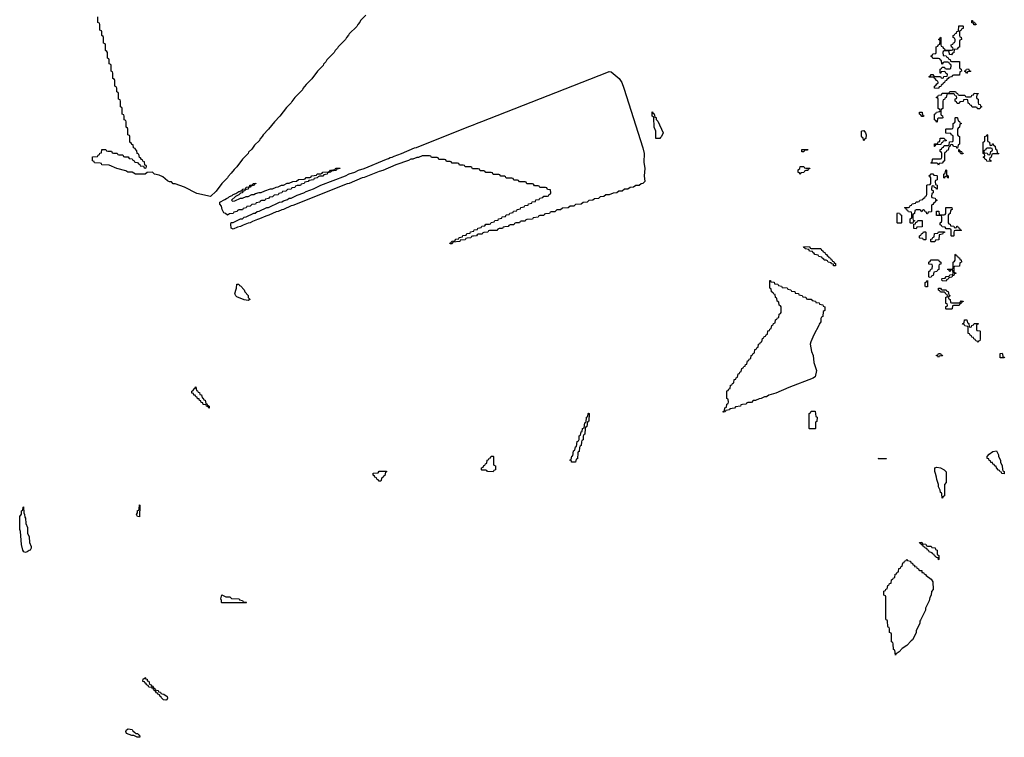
# Model space of a CAD drawing. Header units: inches. Extents: x 2550115 to 2887259, y 311850 to 494471.
# Tile 79 of 115: x 2745149 to 2755673, y 456149 to 463820. Entities that reach past the tile are written whole.
import ezdxf

# ---------------------------------------------------------------- set-up
doc = ezdxf.new("R2010")
doc.units = ezdxf.units.IN
doc.header["$MEASUREMENT"] = 0
for name, color, linetype in [('C7445', 7, 'Continuous'), ('C7446', 7, 'Continuous'), ('C7455', 7, 'Continuous'), ('C7456', 7, 'Continuous')]:
    doc.layers.add(name, color=color, linetype=linetype)

msp = doc.modelspace()

# ---------------------------------------------------------------- linework, layer by layer
at = {"layer": 'C7445', "color": 6}
for points in [[(2747170, 459666), (2747162, 459682), (2747146, 459690), (2747142, 459702), (2747110, 459708), (2747106, 459726), (2747090, 459728), (2747086, 459746), (2747070, 459748), (2747066, 459766), (2747050, 459768), (2747046, 459786), (2747030, 459788), (2747026, 459806), (2747010, 459808), (2747006, 459826), (2746989, 459829), (2746990, 459851), (2747002, 459858), (2747010, 459874), (2747022, 459878), (2747030, 459894), (2747038, 459858), (2747050, 459854), (2747058, 459838), (2747070, 459834), (2747074, 459814), (2747091, 459811), (2747098, 459778), (2747110, 459774), (2747118, 459758), (2747130, 459754), (2747138, 459718), (2747150, 459714), (2747158, 459698), (2747174, 459690), (2747174, 459666)], [(2748990, 458886), (2748982, 458902), (2748966, 458910), (2748962, 458922), (2748946, 458930), (2748942, 458942), (2748926, 458950), (2748927, 458973), (2748982, 458978), (2748990, 458994), (2749070, 458994), (2749070, 458986), (2749058, 458982), (2749050, 458946), (2749038, 458942), (2749034, 458930), (2749018, 458922), (2749010, 458888)], [(2746430, 458506), (2746410, 458508), (2746398, 458530), (2746408, 458550), (2746410, 458574), (2746422, 458578), (2746427, 458593), (2746430, 458634), (2746434, 458630)], [(2745210, 458126), (2745195, 458130), (2745183, 458150), (2745170, 458210), (2745157, 458350), (2745150, 458370), (2745149, 458511), (2745167, 458533), (2745168, 458570), (2745182, 458578), (2745186, 458610), (2745190, 458614), (2745192, 458550), (2745202, 458530), (2745204, 458504), (2745211, 458491), (2745213, 458433), (2745231, 458391), (2745233, 458333), (2745251, 458291), (2745253, 458233), (2745271, 458190), (2745271, 458170), (2745262, 458150), (2745250, 458146), (2745230, 458130)], [(2747310, 457588), (2747306, 457590), (2747306, 457610), (2747298, 457630), (2747310, 457671), (2747352, 457652), (2747394, 457650), (2747413, 457633), (2747494, 457630), (2747498, 457618), (2747530, 457612), (2747538, 457598), (2747570, 457594), (2747574, 457590), (2747570, 457588)], [(2746710, 456546), (2746686, 456550), (2746666, 456570), (2746662, 456582), (2746650, 456586), (2746642, 456602), (2746626, 456610), (2746622, 456622), (2746610, 456626), (2746602, 456642), (2746586, 456650), (2746582, 456662), (2746567, 456667), (2746562, 456682), (2746530, 456686), (2746522, 456702), (2746506, 456710), (2746502, 456722), (2746486, 456730), (2746482, 456742), (2746467, 456747), (2746470, 456774), (2746482, 456778), (2746486, 456790), (2746494, 456786), (2746494, 456774), (2746510, 456772), (2746513, 456753), (2746531, 456750), (2746532, 456732), (2746538, 456718), (2746554, 456710), (2746558, 456698), (2746570, 456694), (2746578, 456678), (2746594, 456670), (2746598, 456658), (2746612, 456652), (2746630, 456651), (2746634, 456634), (2746654, 456630), (2746658, 456618), (2746672, 456612), (2746690, 456611), (2746724, 456584), (2746730, 456566), (2746722, 456550)], [(2746430, 456149), (2746406, 456150), (2746370, 456169), (2746346, 456170), (2746289, 456190), (2746282, 456210), (2746289, 456230), (2746310, 456241), (2746350, 456231), (2746358, 456218), (2746380, 456200), (2746391, 456191), (2746410, 456191), (2746418, 456178), (2746430, 456171), (2746434, 456150)]]:
    msp.add_lwpolyline(points, close=True, dxfattribs=at)
at = {"layer": 'C7446', "color": 6}
for points in [[(2748850, 463868), (2748792, 463810), (2748785, 463795), (2748762, 463770), (2748751, 463749), (2748672, 463670), (2748665, 463655), (2748642, 463630), (2748631, 463609), (2748552, 463530), (2748545, 463515), (2748522, 463490), (2748511, 463469), (2748432, 463390), (2748422, 463370), (2748396, 463344), (2748391, 463329), (2748331, 463269), (2748270, 463189), (2748211, 463129), (2748176, 463084), (2748171, 463069), (2748091, 462989), (2748056, 462944), (2748051, 462930), (2748000, 462880), (2747930, 462789), (2747871, 462729), (2747810, 462649), (2747751, 462589), (2747742, 462570), (2747716, 462544), (2747711, 462530), (2747660, 462480), (2747630, 462438), (2747596, 462404), (2747591, 462390), (2747531, 462329), (2747470, 462249), (2747440, 462220), (2747410, 462178), (2747376, 462144), (2747371, 462130), (2747311, 462069), (2747250, 461989), (2747190, 461930), (2747044, 461964), (2746910, 462029), (2746810, 462066), (2746790, 462066), (2746770, 462086), (2746750, 462088), (2746730, 462098), (2746680, 462140), (2746639, 462159), (2746590, 462170), (2746570, 462189), (2746512, 462188), (2746489, 462169), (2746386, 462170), (2746350, 462189), (2746306, 462190), (2746285, 462205), (2746188, 462230), (2746106, 462266), (2746026, 462270), (2746022, 462282), (2746008, 462288), (2745950, 462289), (2745946, 462306), (2745926, 462310), (2745927, 462353), (2745982, 462358), (2745987, 462373), (2746002, 462378), (2746007, 462393), (2746022, 462398), (2746027, 462433), (2746070, 462434), (2746078, 462418), (2746090, 462414), (2746130, 462414), (2746138, 462398), (2746150, 462394), (2746190, 462394), (2746198, 462378), (2746210, 462374), (2746250, 462374), (2746258, 462358), (2746270, 462354), (2746310, 462354), (2746318, 462338), (2746350, 462334), (2746358, 462318), (2746374, 462310), (2746378, 462298), (2746410, 462294), (2746418, 462278), (2746433, 462273), (2746438, 462258), (2746474, 462254), (2746478, 462238), (2746490, 462234), (2746502, 462238), (2746506, 462250), (2746502, 462262), (2746486, 462266), (2746482, 462302), (2746467, 462307), (2746462, 462322), (2746450, 462326), (2746442, 462342), (2746428, 462348), (2746422, 462382), (2746406, 462390), (2746402, 462422), (2746390, 462426), (2746382, 462442), (2746366, 462450), (2746362, 462482), (2746350, 462486), (2746342, 462502), (2746326, 462510), (2746326, 462570), (2746322, 462582), (2746306, 462590), (2746306, 462650), (2746302, 462662), (2746286, 462670), (2746286, 462730), (2746282, 462742), (2746266, 462750), (2746266, 462790), (2746262, 462802), (2746246, 462810), (2746246, 462870), (2746242, 462882), (2746226, 462890), (2746226, 462950), (2746222, 462962), (2746206, 462970), (2746206, 463030), (2746202, 463042), (2746186, 463050), (2746186, 463090), (2746182, 463102), (2746166, 463110), (2746166, 463170), (2746162, 463182), (2746146, 463190), (2746146, 463250), (2746142, 463262), (2746126, 463270), (2746126, 463330), (2746122, 463342), (2746106, 463350), (2746106, 463390), (2746102, 463402), (2746086, 463410), (2746086, 463470), (2746082, 463482), (2746066, 463490), (2746066, 463550), (2746062, 463562), (2746046, 463570), (2746046, 463630), (2746042, 463642), (2746026, 463650), (2746026, 463690), (2746022, 463702), (2746006, 463710), (2746006, 463770), (2746002, 463782), (2745986, 463790), (2745986, 463850)], [(2750000, 462226), (2749990, 462226), (2749982, 462242), (2749970, 462246), (2749910, 462246), (2749902, 462262), (2749890, 462266), (2749850, 462266), (2749842, 462282), (2749830, 462286), (2749770, 462286), (2749762, 462302), (2749750, 462306), (2749710, 462306), (2749702, 462322), (2749690, 462326), (2749630, 462326), (2749622, 462342), (2749610, 462346), (2749550, 462346), (2749542, 462362), (2749530, 462366), (2749450, 462366), (2749412, 462348), (2749393, 462347), (2749352, 462328), (2749330, 462328), (2749306, 462314), (2749170, 462269), (2749031, 462209), (2748990, 462197), (2748830, 462133), (2748810, 462129), (2748670, 462070), (2748650, 462066), (2748070, 461833), (2748050, 461829), (2747970, 461793), (2747950, 461789), (2747911, 461770), (2747890, 461766), (2747811, 461730), (2747779, 461721), (2747711, 461690), (2747690, 461686), (2747636, 461664), (2747611, 461650), (2747590, 461646), (2747536, 461625), (2747510, 461610), (2747477, 461603), (2747430, 461581), (2747410, 461590), (2747406, 461634), (2747410, 461651), (2747430, 461652), (2747509, 461691), (2747530, 461692), (2747549, 461711), (2747570, 461712), (2747650, 461752), (2747667, 461753), (2747686, 461770), (2747710, 461772), (2747789, 461811), (2747810, 461812), (2747926, 461870), (2747950, 461872), (2747970, 461885), (2748010, 461898), (2748030, 461911), (2748050, 461912), (2748115, 461945), (2748186, 461970), (2748210, 461985), (2748289, 462011), (2748369, 462051), (2748630, 462151), (2748669, 462171), (2748730, 462191), (2748769, 462211), (2748830, 462231), (2749069, 462331), (2749090, 462335), (2749110, 462347), (2749130, 462351), (2749150, 462363), (2749230, 462391), (2749369, 462450), (2749390, 462455), (2749930, 462670), (2749990, 462691), (2750000, 462696)], [(2750000, 461507), (2749990, 461506), (2749978, 461502), (2749972, 461488), (2749930, 461486), (2749918, 461482), (2749912, 461468), (2749858, 461462), (2749852, 461448), (2749778, 461442), (2749770, 461426), (2749750, 461426), (2749746, 461430), (2749762, 461438), (2749767, 461453), (2749802, 461458), (2749807, 461473), (2749842, 461478), (2749847, 461493), (2749882, 461498), (2749887, 461513), (2749922, 461518), (2749927, 461533), (2749962, 461538), (2749967, 461553), (2750000, 461558)]]:
    msp.add_lwpolyline(points, dxfattribs=at)
for points in [[(2747370, 461729), (2747349, 461749), (2747330, 461755), (2747313, 461790), (2747306, 461826), (2747289, 461850), (2747289, 461870), (2747343, 461897), (2747358, 461910), (2747382, 461918), (2747390, 461931), (2747420, 461940), (2747429, 461950), (2747459, 461961), (2747490, 461982), (2747498, 461982), (2747512, 461992), (2747528, 461992), (2747530, 462010), (2747567, 462013), (2747570, 462031), (2747606, 462034), (2747608, 462050), (2747628, 462052), (2747642, 462058), (2747646, 462070), (2747674, 462074), (2747674, 462070), (2747658, 462062), (2747654, 462050), (2747618, 462042), (2747614, 462030), (2747594, 462026), (2747590, 462008), (2747558, 462002), (2747554, 461990), (2747534, 461986), (2747530, 461968), (2747510, 461966), (2747492, 461948), (2747454, 461930), (2747414, 461890), (2747422, 461882), (2747450, 461885), (2747508, 461912), (2747530, 461912), (2747569, 461931), (2747590, 461932), (2747629, 461951), (2747650, 461952), (2747670, 461962), (2747710, 461972), (2747730, 461972), (2747769, 461991), (2747829, 462011), (2747850, 462012), (2747889, 462031), (2747910, 462032), (2747949, 462051), (2747970, 462052), (2748009, 462071), (2748030, 462072), (2748070, 462091), (2748107, 462093), (2748130, 462111), (2748190, 462114), (2748202, 462118), (2748210, 462132), (2748250, 462134), (2748262, 462138), (2748270, 462152), (2748322, 462158), (2748330, 462172), (2748367, 462173), (2748382, 462178), (2748390, 462191), (2748450, 462194), (2748462, 462198), (2748470, 462212), (2748522, 462218), (2748526, 462230), (2748533, 462233), (2748570, 462234), (2748574, 462230), (2748538, 462222), (2748530, 462208), (2748478, 462202), (2748474, 462190), (2748438, 462182), (2748434, 462170), (2748398, 462162), (2748390, 462148), (2748353, 462147), (2748338, 462142), (2748330, 462128), (2748298, 462122), (2748290, 462108), (2748238, 462102), (2748234, 462090), (2748198, 462082), (2748190, 462068), (2748158, 462062), (2748150, 462048), (2748113, 462047), (2748098, 462042), (2748090, 462028), (2748058, 462022), (2748050, 462008), (2748010, 462006), (2747992, 461988), (2747958, 461982), (2747950, 461968), (2747918, 461962), (2747910, 461948), (2747870, 461946), (2747850, 461928), (2747818, 461922), (2747810, 461908), (2747778, 461902), (2747770, 461888), (2747733, 461887), (2747718, 461882), (2747714, 461870), (2747678, 461862), (2747670, 461848), (2747630, 461846), (2747612, 461828), (2747578, 461822), (2747570, 461808), (2747538, 461802), (2747530, 461788), (2747493, 461787), (2747478, 461782), (2747474, 461770), (2747438, 461762), (2747430, 461748), (2747390, 461746)], [(2747590, 460818), (2747550, 460824), (2747470, 460859), (2747459, 460870), (2747449, 460891), (2747458, 460930), (2747468, 460950), (2747470, 460994), (2747490, 460994), (2747498, 460978), (2747510, 460974), (2747550, 460934), (2747554, 460910), (2747591, 460871), (2747592, 460852), (2747610, 460834), (2747610, 460828)]]:
    msp.add_lwpolyline(points, close=True, dxfattribs=at)
at = {"layer": 'C7455', "color": 6}
msp.add_lwpolyline([(2753645, 460000), (2753630, 459989), (2753370, 459889), (2753230, 459829), (2753155, 459805), (2753130, 459789), (2753111, 459789), (2753074, 459770), (2753051, 459769), (2753014, 459750), (2752990, 459748), (2752970, 459729), (2752933, 459727), (2752918, 459722), (2752914, 459710), (2752873, 459707), (2752858, 459702), (2752854, 459690), (2752798, 459682), (2752790, 459668), (2752738, 459662), (2752734, 459650), (2752698, 459642), (2752690, 459628), (2752670, 459626), (2752666, 459630), (2752682, 459638), (2752686, 459670), (2752702, 459678), (2752706, 459710), (2752722, 459718), (2752726, 459730), (2752722, 459762), (2752706, 459770), (2752707, 459853), (2752722, 459858), (2752727, 459873), (2752742, 459878), (2752747, 459913), (2752762, 459918), (2752767, 459933), (2752782, 459938), (2752787, 459973), (2752802, 459978), (2752807, 459993), (2752822, 459998), (2752822, 460000)], dxfattribs=at)
for points in [[(2751090, 459089), (2751048, 459090), (2751046, 459106), (2751028, 459110), (2751042, 459118), (2751050, 459154), (2751062, 459158), (2751068, 459210), (2751082, 459218), (2751090, 459254), (2751102, 459258), (2751108, 459312), (2751122, 459318), (2751127, 459333), (2751128, 459370), (2751142, 459378), (2751150, 459414), (2751162, 459418), (2751166, 459450), (2751182, 459458), (2751188, 459512), (2751202, 459518), (2751208, 459572), (2751222, 459578), (2751226, 459610), (2751230, 459614), (2751234, 459610), (2751232, 459530), (2751218, 459522), (2751212, 459470), (2751198, 459462), (2751194, 459450), (2751191, 459390), (2751178, 459382), (2751173, 459367), (2751171, 459330), (2751158, 459322), (2751153, 459307), (2751151, 459270), (2751138, 459262), (2751133, 459247), (2751130, 459206), (2751118, 459202), (2751114, 459190), (2751110, 459126), (2751098, 459122)], [(2753590, 459446), (2753586, 459450), (2753586, 459610), (2753602, 459618), (2753610, 459634), (2753650, 459634), (2753658, 459578), (2753672, 459570), (2753670, 459526), (2753658, 459522), (2753654, 459510), (2753654, 459450), (2753650, 459446)], [(2750210, 458988), (2750150, 458989), (2750142, 459002), (2750130, 459006), (2750090, 459006), (2750086, 459010), (2750086, 459030), (2750102, 459038), (2750110, 459054), (2750122, 459058), (2750127, 459073), (2750142, 459078), (2750146, 459110), (2750162, 459118), (2750167, 459133), (2750182, 459138), (2750190, 459154), (2750210, 459154), (2750214, 459150), (2750214, 459070), (2750218, 459058), (2750234, 459050), (2750234, 459010), (2750218, 459002)], [(2755670, 458966), (2755646, 458970), (2755642, 458982), (2755630, 458986), (2755622, 459002), (2755610, 459006), (2755588, 459030), (2755586, 459046), (2755570, 459048), (2755566, 459066), (2755550, 459068), (2755546, 459086), (2755530, 459088), (2755526, 459106), (2755510, 459108), (2755506, 459126), (2755488, 459130), (2755489, 459150), (2755510, 459176), (2755550, 459206), (2755590, 459211), (2755598, 459198), (2755612, 459170), (2755612, 459150), (2755631, 459111), (2755632, 459090), (2755651, 459051), (2755653, 459013), (2755658, 458998), (2755671, 458991)], [(2754330, 459126), (2754326, 459130), (2754414, 459130), (2754410, 459126)], [(2755010, 458706), (2755006, 458750), (2755002, 458762), (2754990, 458766), (2754988, 458790), (2754970, 458826), (2754969, 458850), (2754950, 458906), (2754949, 458930), (2754939, 458970), (2754929, 458990), (2754929, 459030), (2754950, 459038), (2754991, 459030), (2755031, 459010), (2755053, 458987), (2755052, 458872), (2755034, 458850), (2755032, 458730), (2755018, 458722)], [(2754850, 458194), (2754890, 458194), (2754898, 458178), (2754933, 458173), (2754938, 458158), (2754954, 458150), (2754954, 458110), (2754958, 458098), (2754972, 458092), (2754974, 458050), (2754970, 458048), (2754966, 458066), (2754946, 458070), (2754942, 458082), (2754926, 458090), (2754922, 458102), (2754906, 458110), (2754902, 458122), (2754868, 458130), (2754866, 458146), (2754850, 458148), (2754846, 458166), (2754826, 458170), (2754822, 458182), (2754810, 458186), (2754802, 458202), (2754790, 458206), (2754782, 458222), (2754770, 458226), (2754767, 458233), (2754790, 458234), (2754798, 458218), (2754833, 458213), (2754838, 458198)], [(2754510, 457026), (2754502, 457082), (2754489, 457089), (2754486, 457150), (2754482, 457162), (2754468, 457170), (2754466, 457250), (2754462, 457262), (2754446, 457270), (2754446, 457310), (2754442, 457322), (2754430, 457326), (2754427, 457333), (2754426, 457390), (2754422, 457402), (2754410, 457406), (2754407, 457413), (2754406, 457650), (2754402, 457662), (2754386, 457670), (2754386, 457710), (2754402, 457718), (2754407, 457733), (2754422, 457738), (2754427, 457773), (2754442, 457778), (2754447, 457793), (2754462, 457798), (2754467, 457833), (2754482, 457838), (2754487, 457853), (2754502, 457858), (2754507, 457893), (2754522, 457898), (2754527, 457913), (2754542, 457918), (2754547, 457953), (2754562, 457958), (2754567, 457973), (2754582, 457978), (2754587, 458013), (2754602, 458018), (2754607, 458033), (2754622, 458038), (2754630, 458054), (2754638, 458038), (2754670, 458032), (2754674, 458014), (2754690, 458012), (2754694, 457994), (2754712, 457990), (2754714, 457974), (2754734, 457970), (2754738, 457958), (2754754, 457950), (2754758, 457938), (2754771, 457931), (2754790, 457931), (2754792, 457912), (2754810, 457911), (2754817, 457897), (2754831, 457890), (2754838, 457878), (2754890, 457838), (2754910, 457810), (2754911, 457730), (2754894, 457706), (2754890, 457668), (2754875, 457645), (2754870, 457608), (2754831, 457530), (2754830, 457508), (2754777, 457403), (2754771, 457389), (2754771, 457369), (2754731, 457289), (2754730, 457266), (2754691, 457190), (2754678, 457182), (2754630, 457129), (2754582, 457098), (2754550, 457062), (2754518, 457042)]]:
    msp.add_lwpolyline(points, close=True, dxfattribs=at)
at = {"layer": 'C7456', "color": 6}
for points in [[(2755370, 463766), (2755347, 463767), (2755342, 463782), (2755327, 463787), (2755327, 463813), (2755333, 463813), (2755338, 463798), (2755353, 463793), (2755358, 463778), (2755373, 463773)], [(2755110, 463446), (2755087, 463447), (2755082, 463482), (2755070, 463486), (2755030, 463486), (2755018, 463482), (2755014, 463470), (2755018, 463438), (2755053, 463433), (2755058, 463418), (2755073, 463413), (2755078, 463398), (2755093, 463393), (2755098, 463378), (2755110, 463374), (2755193, 463373), (2755194, 463310), (2755198, 463298), (2755213, 463293), (2755214, 463270), (2755198, 463262), (2755193, 463227), (2755130, 463226), (2755118, 463222), (2755110, 463208), (2755078, 463202), (2755074, 463190), (2755058, 463182), (2755054, 463170), (2755038, 463162), (2755034, 463150), (2755018, 463142), (2755014, 463130), (2754998, 463122), (2754993, 463107), (2754978, 463102), (2754970, 463086), (2754926, 463090), (2754926, 463110), (2754942, 463118), (2754950, 463134), (2754962, 463138), (2754966, 463150), (2754962, 463162), (2754946, 463170), (2754942, 463182), (2754926, 463190), (2754922, 463202), (2754910, 463206), (2754870, 463206), (2754870, 463214), (2754882, 463218), (2754890, 463234), (2754910, 463234), (2754918, 463218), (2754930, 463214), (2754990, 463214), (2754998, 463198), (2755010, 463194), (2755022, 463198), (2755027, 463213), (2755062, 463218), (2755066, 463230), (2755062, 463242), (2755047, 463247), (2755042, 463262), (2755030, 463266), (2754998, 463262), (2754993, 463247), (2754987, 463247), (2754987, 463293), (2755002, 463298), (2755010, 463314), (2755033, 463313), (2755038, 463298), (2755050, 463294), (2755090, 463294), (2755102, 463298), (2755106, 463330), (2755102, 463342), (2755087, 463347), (2755082, 463362), (2755070, 463366), (2755030, 463366), (2755018, 463362), (2755010, 463346), (2755006, 463350), (2755002, 463382), (2754986, 463390), (2754982, 463402), (2754970, 463406), (2754910, 463406), (2754902, 463422), (2754886, 463430), (2754902, 463438), (2754910, 463454), (2754942, 463458), (2754946, 463470), (2754946, 463530), (2754962, 463538), (2754970, 463554), (2754982, 463558), (2754986, 463590), (2754982, 463602), (2754968, 463610), (2754982, 463618), (2754990, 463634), (2754994, 463630), (2754994, 463550), (2754998, 463538), (2755014, 463530), (2755018, 463518), (2755034, 463510), (2755038, 463498), (2755050, 463494), (2755110, 463494), (2755122, 463498), (2755126, 463510), (2755122, 463522), (2755107, 463527), (2755106, 463550), (2755122, 463558), (2755130, 463574), (2755142, 463578), (2755146, 463590), (2755146, 463610), (2755142, 463622), (2755126, 463630), (2755126, 463650), (2755142, 463658), (2755147, 463673), (2755162, 463678), (2755167, 463693), (2755182, 463698), (2755187, 463753), (2755230, 463754), (2755234, 463750), (2755233, 463727), (2755218, 463722), (2755213, 463707), (2755198, 463702), (2755194, 463690), (2755194, 463650), (2755198, 463638), (2755213, 463633), (2755214, 463610), (2755198, 463602), (2755194, 463590), (2755193, 463527), (2755178, 463522), (2755170, 463506), (2755138, 463502), (2755133, 463467), (2755118, 463462)], [(2755270, 463246), (2755262, 463262), (2755246, 463270), (2755262, 463278), (2755267, 463293), (2755290, 463294), (2755298, 463278), (2755314, 463270), (2755310, 463266), (2755278, 463262)], [(2755190, 463014), (2755250, 463014), (2755258, 462998), (2755270, 462994), (2755310, 462994), (2755322, 462998), (2755327, 463013), (2755342, 463018), (2755350, 463034), (2755393, 463033), (2755393, 463027), (2755378, 463022), (2755374, 462990), (2755378, 462978), (2755394, 462970), (2755394, 462930), (2755398, 462918), (2755413, 462913), (2755418, 462898), (2755434, 462890), (2755418, 462882), (2755410, 462866), (2755387, 462867), (2755382, 462882), (2755370, 462886), (2755330, 462886), (2755322, 462902), (2755307, 462907), (2755302, 462922), (2755287, 462927), (2755282, 462962), (2755270, 462966), (2755238, 462962), (2755233, 462947), (2755198, 462942), (2755190, 462926), (2755170, 462926), (2755162, 462942), (2755146, 462950), (2755147, 462973), (2755162, 462978), (2755166, 462990), (2755162, 463002), (2755147, 463007), (2755142, 463022), (2755130, 463026), (2755070, 463026), (2755058, 463022), (2755053, 462987), (2755038, 462982), (2755033, 462967), (2755018, 462962), (2755014, 462950), (2755014, 462870), (2754998, 462862), (2754994, 462850), (2754994, 462810), (2754998, 462798), (2755013, 462793), (2755014, 462770), (2755010, 462766), (2754970, 462766), (2754958, 462762), (2754954, 462730), (2754950, 462726), (2754942, 462742), (2754926, 462750), (2754926, 462810), (2754942, 462818), (2754947, 462833), (2754982, 462838), (2754986, 462850), (2754982, 462862), (2754966, 462870), (2754966, 462970), (2754962, 462982), (2754946, 462990), (2754962, 462998), (2754970, 463014), (2755002, 463018), (2755010, 463034), (2755070, 463034), (2755082, 463038), (2755090, 463054), (2755150, 463054), (2755158, 463038), (2755173, 463033), (2755178, 463018)], [(2751990, 462550), (2751949, 462550), (2751947, 462627), (2751929, 462670), (2751926, 462770), (2751922, 462782), (2751909, 462789), (2751910, 462834), (2751918, 462818), (2751930, 462814), (2751938, 462778), (2751950, 462774), (2751952, 462752), (2751970, 462734), (2752026, 462610), (2752010, 462570), (2751998, 462562)], [(2754790, 462786), (2754782, 462802), (2754766, 462810), (2754767, 462833), (2754793, 462833), (2754798, 462798), (2754813, 462793), (2754810, 462786)], [(2755174, 462446), (2755167, 462447), (2755162, 462462), (2755130, 462466), (2755122, 462482), (2755110, 462486), (2755098, 462482), (2755093, 462467), (2755078, 462462), (2755073, 462427), (2755058, 462422), (2755053, 462407), (2755038, 462402), (2755034, 462390), (2755034, 462310), (2755018, 462302), (2755010, 462286), (2754978, 462282), (2754970, 462266), (2754962, 462282), (2754950, 462286), (2754890, 462286), (2754886, 462290), (2754902, 462298), (2754906, 462330), (2754910, 462334), (2754990, 462334), (2755002, 462338), (2755006, 462350), (2755006, 462390), (2755002, 462402), (2754986, 462410), (2754987, 462433), (2755002, 462438), (2755007, 462453), (2755022, 462458), (2755030, 462474), (2755070, 462474), (2755082, 462478), (2755087, 462513), (2755122, 462518), (2755126, 462530), (2755126, 462570), (2755122, 462582), (2755107, 462587), (2755102, 462602), (2755047, 462607), (2755046, 462650), (2755050, 462654), (2755110, 462654), (2755122, 462658), (2755126, 462670), (2755126, 462710), (2755142, 462718), (2755146, 462730), (2755146, 462770), (2755150, 462774), (2755170, 462774), (2755174, 462770), (2755178, 462738), (2755193, 462733), (2755198, 462718), (2755214, 462710), (2755198, 462702), (2755194, 462670), (2755178, 462662), (2755174, 462650), (2755174, 462590), (2755178, 462578), (2755194, 462570), (2755192, 462488), (2755178, 462482)], [(2754170, 462526), (2754162, 462562), (2754150, 462566), (2754147, 462573), (2754146, 462630), (2754153, 462633), (2754170, 462634), (2754190, 462612), (2754198, 462590), (2754192, 462550), (2754178, 462542)], [(2754926, 462466), (2754927, 462493), (2754962, 462498), (2754967, 462513), (2754982, 462518), (2754987, 462553), (2755030, 462554), (2755038, 462538), (2755053, 462533), (2755050, 462526), (2755018, 462522), (2755013, 462507), (2754998, 462502), (2754993, 462487), (2754938, 462482), (2754930, 462466)], [(2755530, 462474), (2755542, 462478), (2755547, 462493), (2755553, 462493), (2755558, 462478), (2755574, 462470), (2755578, 462438), (2755594, 462430), (2755598, 462398), (2755614, 462390), (2755610, 462386), (2755550, 462386), (2755538, 462382), (2755534, 462350), (2755518, 462342), (2755514, 462330), (2755518, 462318), (2755533, 462313), (2755530, 462306), (2755487, 462307), (2755482, 462322), (2755467, 462327), (2755462, 462342), (2755446, 462350), (2755462, 462358), (2755466, 462370), (2755462, 462382), (2755446, 462390), (2755448, 462510), (2755462, 462518), (2755466, 462530), (2755466, 462570), (2755482, 462578), (2755490, 462594), (2755494, 462590), (2755494, 462530), (2755498, 462518), (2755514, 462510), (2755518, 462478)], [(2753510, 462408), (2753510, 462432), (2753573, 462433), (2753570, 462426), (2753538, 462422), (2753530, 462408)], [(2755230, 462386), (2755207, 462387), (2755202, 462402), (2755186, 462410), (2755186, 462434), (2755190, 462434), (2755198, 462418), (2755214, 462410), (2755218, 462398), (2755232, 462392)], [(2755530, 462446), (2755490, 462446), (2755478, 462442), (2755473, 462427), (2755458, 462422), (2755454, 462410), (2755458, 462398), (2755490, 462394), (2755498, 462378), (2755510, 462374), (2755522, 462378), (2755527, 462413), (2755542, 462418), (2755546, 462430), (2755542, 462442)], [(2753490, 462166), (2753482, 462182), (2753470, 462186), (2753469, 462189), (2753470, 462214), (2753486, 462230), (2753490, 462252), (2753530, 462252), (2753538, 462238), (2753550, 462234), (2753593, 462233), (2753590, 462226), (2753578, 462222), (2753572, 462208), (2753553, 462207), (2753538, 462202), (2753530, 462188), (2753498, 462182)], [(2755070, 462126), (2755062, 462142), (2755050, 462146), (2755038, 462142), (2755033, 462127), (2755026, 462130), (2755026, 462170), (2755042, 462178), (2755046, 462210), (2755050, 462214), (2755054, 462210), (2755054, 462170), (2755058, 462158), (2755074, 462150), (2755074, 462130)], [(2754947, 462007), (2754942, 462022), (2754927, 462027), (2754922, 462042), (2754910, 462046), (2754898, 462042), (2754894, 462010), (2754898, 461998), (2754913, 461993), (2754914, 461970), (2754898, 461962), (2754894, 461930), (2754898, 461918), (2754933, 461913), (2754938, 461898), (2754954, 461890), (2754938, 461882), (2754934, 461870), (2754918, 461862), (2754910, 461846), (2754898, 461842), (2754894, 461830), (2754894, 461770), (2754890, 461766), (2754858, 461762), (2754850, 461746), (2754846, 461746), (2754842, 461762), (2754827, 461767), (2754822, 461782), (2754810, 461786), (2754798, 461782), (2754790, 461766), (2754782, 461782), (2754770, 461786), (2754730, 461786), (2754718, 461782), (2754714, 461750), (2754698, 461742), (2754694, 461730), (2754694, 461690), (2754698, 461678), (2754713, 461673), (2754714, 461666), (2754698, 461662), (2754694, 461646), (2754690, 461646), (2754670, 461646), (2754666, 461650), (2754666, 461690), (2754682, 461698), (2754686, 461710), (2754686, 461750), (2754682, 461762), (2754648, 461768), (2754642, 461782), (2754627, 461787), (2754622, 461802), (2754606, 461810), (2754610, 461814), (2754650, 461814), (2754662, 461818), (2754667, 461833), (2754682, 461838), (2754687, 461853), (2754722, 461858), (2754730, 461874), (2754750, 461874), (2754762, 461878), (2754770, 461892), (2754802, 461898), (2754806, 461910), (2754822, 461918), (2754830, 461934), (2754842, 461938), (2754846, 461950), (2754846, 462050), (2754850, 462054), (2754882, 462058), (2754886, 462070), (2754886, 462130), (2754882, 462142), (2754866, 462150), (2754882, 462158), (2754890, 462174), (2754910, 462174), (2754918, 462158), (2754950, 462154), (2754954, 462150), (2754954, 462110), (2754938, 462102), (2754934, 462090), (2754938, 462058), (2754954, 462050), (2754954, 462010)], [(2755150, 461594), (2755162, 461598), (2755167, 461613), (2755173, 461613), (2755178, 461598), (2755193, 461593), (2755198, 461578), (2755214, 461570), (2755210, 461566), (2755150, 461566), (2755138, 461562), (2755134, 461550), (2755134, 461510), (2755130, 461506), (2755110, 461506), (2755106, 461510), (2755106, 461570), (2755102, 461582), (2755090, 461586), (2755050, 461586), (2755042, 461602), (2755010, 461606), (2755002, 461622), (2754987, 461627), (2754986, 461650), (2755002, 461658), (2755006, 461670), (2755006, 461710), (2755002, 461722), (2754990, 461726), (2754947, 461727), (2754947, 461773), (2754973, 461773), (2754978, 461738), (2754990, 461734), (2755030, 461734), (2755042, 461738), (2755046, 461750), (2755047, 461813), (2755113, 461813), (2755114, 461790), (2755098, 461782), (2755094, 461750), (2755078, 461742), (2755074, 461730), (2755074, 461650), (2755078, 461638), (2755093, 461633), (2755098, 461618), (2755133, 461613), (2755138, 461598)], [(2754530, 461646), (2754528, 461650), (2754526, 461750), (2754530, 461754), (2754553, 461753), (2754558, 461738), (2754574, 461730), (2754574, 461650), (2754570, 461646)], [(2754730, 461586), (2754707, 461587), (2754706, 461634), (2754722, 461638), (2754726, 461654), (2754742, 461658), (2754750, 461674), (2754793, 461673), (2754793, 461607), (2754738, 461602)], [(2754810, 461466), (2754802, 461482), (2754770, 461486), (2754766, 461490), (2754766, 461510), (2754782, 461518), (2754786, 461530), (2754802, 461538), (2754810, 461554), (2754830, 461554), (2754834, 461550), (2754834, 461470), (2754830, 461466)], [(2754890, 461446), (2754886, 461450), (2754887, 461473), (2754902, 461478), (2754907, 461493), (2754922, 461498), (2754927, 461533), (2754962, 461538), (2754970, 461554), (2755033, 461553), (2755033, 461547), (2755018, 461542), (2755013, 461527), (2754978, 461522), (2754973, 461467), (2754938, 461462), (2754930, 461446)], [(2753610, 461374), (2753710, 461374), (2753718, 461358), (2753734, 461350), (2753738, 461338), (2753754, 461330), (2753758, 461318), (2753774, 461310), (2753778, 461298), (2753794, 461290), (2753798, 461278), (2753814, 461270), (2753818, 461258), (2753830, 461254), (2753838, 461238), (2753850, 461234), (2753858, 461218), (2753870, 461214), (2753870, 461188), (2753848, 461190), (2753846, 461206), (2753826, 461210), (2753822, 461222), (2753790, 461228), (2753782, 461242), (2753768, 461248), (2753746, 461250), (2753742, 461262), (2753726, 461270), (2753722, 461282), (2753690, 461288), (2753682, 461302), (2753646, 461310), (2753642, 461322), (2753626, 461330), (2753622, 461342), (2753590, 461346), (2753582, 461362), (2753546, 461370), (2753542, 461382), (2753530, 461386), (2753527, 461393), (2753590, 461394), (2753598, 461378)], [(2754870, 461066), (2754866, 461070), (2754866, 461130), (2754882, 461138), (2754887, 461153), (2754902, 461158), (2754906, 461190), (2754902, 461202), (2754867, 461207), (2754866, 461230), (2754882, 461238), (2754890, 461254), (2754970, 461254), (2754978, 461238), (2754994, 461230), (2754993, 461207), (2754978, 461202), (2754974, 461190), (2754974, 461150), (2754958, 461142), (2754953, 461127), (2754918, 461122), (2754913, 461087), (2754898, 461082), (2754890, 461068)], [(2755050, 461026), (2755008, 461028), (2755006, 461050), (2755010, 461054), (2755042, 461058), (2755050, 461074), (2755082, 461078), (2755090, 461094), (2755122, 461098), (2755126, 461110), (2755122, 461142), (2755110, 461146), (2755098, 461142), (2755090, 461126), (2755082, 461142), (2755066, 461150), (2755070, 461154), (2755110, 461154), (2755122, 461158), (2755126, 461170), (2755126, 461230), (2755142, 461238), (2755146, 461250), (2755146, 461310), (2755150, 461314), (2755158, 461298), (2755173, 461293), (2755178, 461278), (2755193, 461273), (2755198, 461258), (2755213, 461253), (2755214, 461230), (2755198, 461222), (2755193, 461187), (2755138, 461182), (2755134, 461170), (2755134, 461130), (2755138, 461118), (2755153, 461113), (2755153, 461107), (2755138, 461102), (2755133, 461087), (2755118, 461082), (2755113, 461067), (2755078, 461062), (2755073, 461047), (2755058, 461042)], [(2754830, 460966), (2754826, 460970), (2754826, 461010), (2754842, 461018), (2754850, 461034), (2754850, 460966)], [(2755010, 460934), (2755050, 460934), (2755058, 460918), (2755073, 460913), (2755078, 460878), (2755094, 460870), (2755078, 460862), (2755074, 460850), (2755078, 460838), (2755094, 460830), (2755098, 460798), (2755110, 460794), (2755190, 460794), (2755202, 460798), (2755210, 460814), (2755233, 460813), (2755233, 460807), (2755218, 460802), (2755213, 460787), (2755198, 460782), (2755190, 460766), (2755130, 460766), (2755118, 460762), (2755114, 460730), (2755110, 460726), (2755050, 460726), (2755046, 460730), (2755047, 460753), (2755062, 460758), (2755066, 460770), (2755062, 460782), (2755048, 460788), (2755046, 460830), (2755047, 460853), (2755062, 460858), (2755066, 460870), (2755062, 460882), (2755047, 460887), (2755042, 460902), (2755030, 460906), (2754990, 460906), (2754982, 460922), (2754968, 460930), (2754970, 460952), (2754992, 460952), (2754998, 460938)], [(2755310, 460534), (2755322, 460538), (2755327, 460553), (2755342, 460558), (2755350, 460574), (2755393, 460573), (2755393, 460567), (2755378, 460562), (2755374, 460550), (2755374, 460510), (2755378, 460498), (2755410, 460494), (2755414, 460490), (2755414, 460410), (2755410, 460386), (2755398, 460382), (2755390, 460368), (2755382, 460382), (2755367, 460387), (2755362, 460402), (2755347, 460407), (2755342, 460422), (2755327, 460427), (2755322, 460442), (2755307, 460447), (2755302, 460462), (2755287, 460467), (2755286, 460530), (2755282, 460542), (2755250, 460546), (2755242, 460562), (2755227, 460567), (2755230, 460574), (2755242, 460578), (2755247, 460613), (2755273, 460613), (2755278, 460578), (2755293, 460573), (2755298, 460538)], [(2754970, 460208), (2754962, 460222), (2754946, 460230), (2754962, 460238), (2754970, 460252), (2754992, 460252), (2754998, 460238), (2755010, 460234), (2755012, 460228), (2754978, 460222)], [(2755670, 460206), (2755627, 460207), (2755627, 460253), (2755650, 460254), (2755654, 460250), (2755658, 460218), (2755673, 460213)]]:
    msp.add_lwpolyline(points, close=True, dxfattribs=at)
for points in [[(2750000, 462696), (2750030, 462710), (2750090, 462731), (2750170, 462765), (2751424, 463256), (2751450, 463265), (2751470, 463264), (2751556, 463190), (2751585, 463150), (2751606, 463090), (2751811, 462450), (2751822, 462390), (2751819, 462299), (2751830, 462230), (2751822, 462150), (2751830, 462090), (2751810, 462068), (2751793, 462067), (2751770, 462049), (2751733, 462047), (2751710, 462029), (2751673, 462027), (2751650, 462009), (2751613, 462007), (2751590, 461989), (2751553, 461987), (2751530, 461969), (2751493, 461967), (2751450, 461949), (2751413, 461947), (2751394, 461930), (2751353, 461927), (2751334, 461910), (2751293, 461907), (2751274, 461890), (2751233, 461887), (2751214, 461870), (2751173, 461867), (2751150, 461849), (2751090, 461846), (2751070, 461828), (2751033, 461827), (2751010, 461809), (2750950, 461806), (2750930, 461788), (2750890, 461786), (2750870, 461768), (2750830, 461766), (2750818, 461762), (2750810, 461748), (2750770, 461746), (2750758, 461742), (2750750, 461728), (2750710, 461726), (2750698, 461722), (2750690, 461708), (2750638, 461702), (2750631, 461689), (2750570, 461686), (2750558, 461682), (2750550, 461668), (2750510, 461666), (2750498, 461662), (2750490, 461648), (2750453, 461647), (2750438, 461642), (2750430, 461628), (2750393, 461627), (2750378, 461622), (2750370, 461608), (2750333, 461607), (2750318, 461602), (2750310, 461588), (2750273, 461587), (2750258, 461582), (2750250, 461568), (2750170, 461566), (2750158, 461562), (2750152, 461548), (2750110, 461546), (2750098, 461542), (2750092, 461528), (2750050, 461526), (2750038, 461522), (2750032, 461508), (2750000, 461507)], [(2750000, 461558), (2750002, 461558), (2750007, 461573), (2750042, 461578), (2750047, 461593), (2750082, 461598), (2750087, 461613), (2750122, 461618), (2750130, 461634), (2750170, 461634), (2750182, 461638), (2750187, 461653), (2750222, 461658), (2750227, 461673), (2750262, 461678), (2750267, 461693), (2750302, 461698), (2750307, 461713), (2750342, 461718), (2750347, 461733), (2750382, 461738), (2750387, 461753), (2750422, 461758), (2750427, 461773), (2750462, 461778), (2750467, 461793), (2750502, 461798), (2750507, 461813), (2750542, 461818), (2750547, 461833), (2750582, 461838), (2750587, 461853), (2750622, 461858), (2750627, 461873), (2750662, 461878), (2750667, 461893), (2750702, 461898), (2750707, 461913), (2750742, 461918), (2750750, 461934), (2750790, 461934), (2750802, 461938), (2750807, 461953), (2750822, 461958), (2750826, 461970), (2750822, 462002), (2750790, 462006), (2750782, 462022), (2750770, 462026), (2750710, 462026), (2750702, 462042), (2750690, 462046), (2750650, 462046), (2750642, 462062), (2750630, 462066), (2750570, 462066), (2750562, 462082), (2750550, 462086), (2750490, 462086), (2750482, 462102), (2750470, 462106), (2750430, 462106), (2750422, 462122), (2750410, 462126), (2750350, 462126), (2750342, 462142), (2750330, 462146), (2750290, 462146), (2750282, 462162), (2750270, 462166), (2750210, 462166), (2750202, 462182), (2750190, 462186), (2750130, 462186), (2750122, 462202), (2750110, 462206), (2750070, 462206), (2750062, 462222), (2750050, 462226), (2750000, 462226)], [(2752822, 460000), (2752827, 460033), (2752842, 460038), (2752847, 460053), (2752862, 460058), (2752867, 460093), (2752882, 460098), (2752887, 460113), (2752902, 460118), (2752907, 460133), (2752922, 460138), (2752927, 460173), (2752942, 460178), (2752947, 460193), (2752962, 460198), (2752966, 460230), (2752982, 460238), (2752987, 460253), (2753002, 460258), (2753007, 460293), (2753022, 460298), (2753027, 460313), (2753042, 460318), (2753047, 460353), (2753062, 460358), (2753067, 460373), (2753082, 460378), (2753087, 460413), (2753102, 460418), (2753107, 460433), (2753122, 460438), (2753127, 460453), (2753142, 460458), (2753147, 460493), (2753162, 460498), (2753167, 460513), (2753182, 460518), (2753187, 460553), (2753202, 460558), (2753207, 460573), (2753222, 460578), (2753227, 460613), (2753242, 460618), (2753247, 460633), (2753262, 460638), (2753267, 460673), (2753282, 460678), (2753286, 460690), (2753286, 460750), (2753282, 460762), (2753266, 460770), (2753262, 460802), (2753246, 460810), (2753242, 460842), (2753226, 460850), (2753222, 460882), (2753210, 460886), (2753202, 460902), (2753186, 460910), (2753182, 460942), (2753166, 460950), (2753167, 461033), (2753173, 461033), (2753178, 461018), (2753213, 461013), (2753218, 460998), (2753253, 460993), (2753258, 460978), (2753293, 460973), (2753298, 460958), (2753353, 460953), (2753358, 460938), (2753390, 460934), (2753398, 460918), (2753433, 460913), (2753438, 460898), (2753473, 460893), (2753478, 460878), (2753513, 460873), (2753518, 460858), (2753553, 460853), (2753558, 460838), (2753570, 460834), (2753610, 460834), (2753618, 460818), (2753653, 460813), (2753658, 460798), (2753693, 460793), (2753698, 460778), (2753733, 460773), (2753738, 460758), (2753754, 460750), (2753754, 460710), (2753738, 460702), (2753732, 460648), (2753718, 460642), (2753713, 460627), (2753712, 460590), (2753693, 460567), (2753692, 460550), (2753638, 460450), (2753604, 460376), (2753599, 460350), (2753613, 460273), (2753631, 460230), (2753636, 460156), (2753664, 460070), (2753650, 460004), (2753645, 460000)]]:
    msp.add_lwpolyline(points, dxfattribs=at)

doc.saveas('drawing.dxf')
